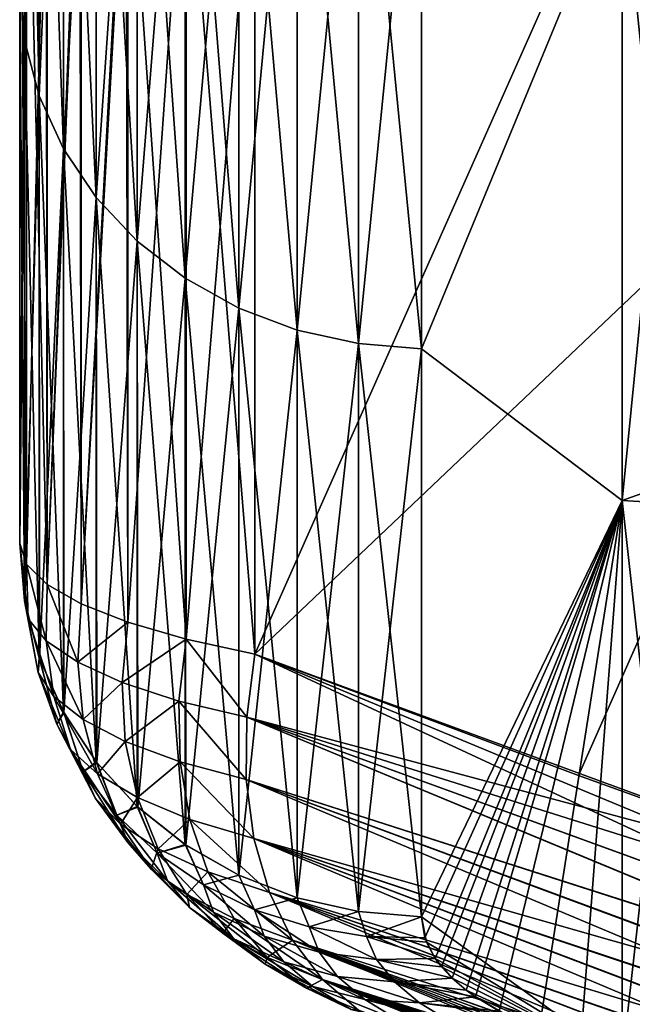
# Model space of a CAD drawing. Header units: metres. Extents: x -2 to 78, y -85 to 85.
# Tile 120 of 256: x 12.5 to 12.805, y -49.988 to -49.497. Entities that reach past the tile are written whole.
import ezdxf

# ---------------------------------------------------------------- set-up
doc = ezdxf.new("R2010")
doc.units = ezdxf.units.M
doc.layers.add('solid_20004802', color=7, linetype='CONTINUOUS')

msp = doc.modelspace()

# ---------------------------------------------------------------- linework, layer by layer
at = {"layer": 'solid_20004802'}
for points in [[(12.5, -49.16684, 5.942869), (12.502443, -49.507622, 5.326969), (12.502443, -49.192696, 5.96033)], [(12.5, -49.16684, 5.942869), (12.5, -49.480663, 5.311804), (12.502443, -49.507622, 5.326969)], [(12.5, -49.166866, -5.942864), (12.502442, -49.192692, -5.960327), (12.502442, -49.507618, -5.326967)], [(12.5, -49.48069, -5.311811), (12.5, -49.166866, -5.942864), (12.502442, -49.507618, -5.326967)], [(12.502442, -49.192692, -5.960327), (12.509754, -49.219646, -5.974681), (12.509754, -49.535328, -5.339796)], [(12.502442, -49.507618, -5.326967), (12.502442, -49.192692, -5.960327), (12.509754, -49.535328, -5.339796)], [(12.502443, -49.192696, 5.96033), (12.502443, -49.507622, 5.326969), (12.509755, -49.21965, 5.974683)], [(12.502443, -49.507622, 5.326969), (12.509755, -49.535332, 5.339797), (12.509755, -49.21965, 5.974683)], [(12.509754, -49.219646, -5.974681), (12.521756, -49.245258, -5.98832), (12.521756, -49.561661, -5.351985)], [(12.509754, -49.535328, -5.339796), (12.509754, -49.219646, -5.974681), (12.521756, -49.561661, -5.351985)], [(12.509755, -49.21965, 5.974683), (12.509755, -49.535332, 5.339797), (12.521757, -49.245258, 5.988321)], [(12.509755, -49.535332, 5.339797), (12.521757, -49.561665, 5.351986), (12.521757, -49.245258, 5.988321)], [(12.521756, -49.245258, -5.98832), (12.538152, -49.268894, -6.000907), (12.538152, -49.585964, -5.363235)], [(12.521756, -49.561661, -5.351985), (12.521756, -49.245258, -5.98832), (12.538152, -49.585964, -5.363235)], [(12.521757, -49.245258, 5.988321), (12.521757, -49.561665, 5.351986), (12.538154, -49.268898, 6.000908)], [(12.521757, -49.561665, 5.351986), (12.538154, -49.585968, 5.363236), (12.538154, -49.268898, 6.000908)], [(12.538152, -49.268894, -6.000907), (12.558537, -49.289978, -6.012134), (12.558537, -49.607639, -5.373269)], [(12.538152, -49.585964, -5.363235), (12.538152, -49.268894, -6.000907), (12.558537, -49.607639, -5.373269)], [(12.538154, -49.268898, 6.000908), (12.538154, -49.585968, 5.363236), (12.558538, -49.289978, 6.012135)], [(12.538154, -49.585968, 5.363236), (12.558538, -49.607643, 5.37327), (12.558538, -49.289978, 6.012135)], [(12.558537, -49.289978, -6.012134), (12.582411, -49.307983, -6.021722), (12.582411, -49.626152, -5.381838)], [(12.558537, -49.607639, -5.373269), (12.558537, -49.289978, -6.012134), (12.582411, -49.626152, -5.381838)], [(12.558538, -49.289978, 6.012135), (12.558538, -49.607643, 5.37327), (12.582411, -49.307983, 6.021722)], [(12.558538, -49.607643, 5.37327), (12.582411, -49.626152, 5.381838), (12.582411, -49.307983, 6.021722)], [(12.582411, -49.307983, -6.021722), (12.609182, -49.322468, -6.029436), (12.609182, -49.641045, -5.388732)], [(12.582411, -49.626152, -5.381838), (12.582411, -49.307983, -6.021722), (12.609182, -49.641045, -5.388732)], [(12.582411, -49.307983, 6.021722), (12.582411, -49.626152, 5.381838), (12.609182, -49.322468, 6.029436)], [(12.582411, -49.626152, 5.381838), (12.609182, -49.641045, 5.388732), (12.609182, -49.322468, 6.029436)], [(12.609182, -49.322468, -6.029436), (12.638193, -49.333076, -6.035085), (12.638193, -49.651951, -5.393781)], [(12.609182, -49.641045, -5.388732), (12.609182, -49.322468, -6.029436), (12.638193, -49.651951, -5.393781)], [(12.609182, -49.322468, 6.029436), (12.609182, -49.641045, 5.388732), (12.638191, -49.333076, 6.035085)], [(12.5, -49.335369, -4.665686), (12.5, -49.48069, -5.311811), (12.5, -49.758141, -4.665686)], [(12.5, -49.335369, -4.665686), (12.5, -49.758141, -4.665686), (12.503437, -49.76852, -4.613359)], [(12.50329, -49.345856, -4.614485), (12.5, -49.335369, -4.665686), (12.503437, -49.76852, -4.613359)], [(12.5, -49.335369, 4.665686), (12.5, -49.758141, 4.665686), (12.5, -49.480663, 5.311804)], [(12.5, -49.335369, 4.665686), (12.503444, -49.346092, 4.613314), (12.5, -49.758141, 4.665686)], [(12.609182, -49.641045, 5.388732), (12.638191, -49.651951, 5.393781), (12.638191, -49.333076, 6.035085)], [(12.638191, -49.333076, 6.035085), (12.638191, -49.651951, 5.393781), (12.668724, -49.339546, 6.038529)], [(12.638193, -49.333076, -6.035085), (12.668727, -49.339546, -6.03853), (12.668727, -49.658604, -5.39686)], [(12.638193, -49.651951, -5.393781), (12.638193, -49.333076, -6.035085), (12.668727, -49.658604, -5.39686)], [(12.638191, -49.651951, 5.393781), (12.668724, -49.658604, 5.39686), (12.668724, -49.339546, 6.038529)], [(12.668724, -49.339546, 6.038529), (12.668724, -49.658604, 5.39686), (12.699997, -49.342064, 6.039873)], [(12.7, -49.661194, -5.39806), (12.668727, -49.658604, -5.39686), (12.668727, -49.339546, -6.03853)], [(12.7, -49.342064, -6.039873), (12.7, -49.661194, -5.39806), (12.668727, -49.339546, -6.03853)], [(12.503444, -49.346092, 4.613314), (12.503437, -49.76852, 4.613359), (12.5, -49.758141, 4.665686)], [(12.50329, -49.345856, -4.614485), (12.503437, -49.76852, -4.613359), (12.513721, -49.77861, -4.561818)], [(12.513257, -49.356056, -4.563558), (12.50329, -49.345856, -4.614485), (12.513721, -49.77861, -4.561818)], [(12.503444, -49.346092, 4.613314), (12.513712, -49.356396, 4.561852), (12.503437, -49.76852, 4.613359)], [(12.668724, -49.658604, 5.39686), (12.699998, -49.661194, 5.398059), (12.699997, -49.342064, 6.039873)], [(12.800003, -49.419147, 5.892839), (12.699997, -49.342064, 6.039873), (12.699998, -49.661194, 5.398059)], [(12.8, -49.419147, -5.892839), (12.7, -49.661194, -5.39806), (12.7, -49.342064, -6.039873)], [(12.513712, -49.356396, 4.561852), (12.513721, -49.77861, 4.561818), (12.503437, -49.76852, 4.613359)], [(12.529861, -49.36586, -4.514036), (12.513257, -49.356056, -4.563558), (12.513721, -49.77861, -4.561818)], [(12.513712, -49.356396, 4.561852), (12.530619, -49.366219, 4.512201), (12.513721, -49.77861, 4.561818)], [(12.529861, -49.36586, -4.514036), (12.513721, -49.77861, -4.561818), (12.530622, -49.7883, -4.512195)], [(12.530619, -49.366219, 4.512201), (12.530622, -49.7883, 4.512195), (12.513721, -49.77861, 4.561818)], [(12.552942, -49.375046, -4.466811), (12.529861, -49.36586, -4.514036), (12.530622, -49.7883, -4.512195)], [(12.530619, -49.366219, 4.512201), (12.553832, -49.375343, 4.465267), (12.530622, -49.7883, 4.512195)], [(12.552942, -49.375046, -4.466811), (12.530622, -49.7883, -4.512195), (12.553815, -49.797413, -4.465296)], [(12.553832, -49.375343, 4.465267), (12.553815, -49.797413, 4.465296), (12.530622, -49.7883, 4.512195)], [(12.552942, -49.375046, -4.466811), (12.553815, -49.797413, -4.465296), (12.582852, -49.805759, -4.421928)], [(12.582194, -49.383427, -4.422787), (12.552942, -49.375046, -4.466811), (12.582852, -49.805759, -4.421928)], [(12.553832, -49.375343, 4.465267), (12.582868, -49.383591, 4.421908), (12.553815, -49.797413, 4.465296)], [(12.582868, -49.383591, 4.421908), (12.582852, -49.805759, 4.421928), (12.553815, -49.797413, 4.465296)], [(12.582194, -49.383427, -4.422787), (12.582852, -49.805759, -4.421928), (12.617157, -49.813278, -4.382843)], [(12.582194, -49.383427, -4.422787), (12.617157, -49.813278, -4.382843), (12.617157, -49.390903, -4.382843)], [(12.582868, -49.383591, 4.421908), (12.617157, -49.390903, 4.382843), (12.582852, -49.805759, 4.421928)], [(12.617157, -49.390903, 4.382843), (12.617157, -49.813278, 4.382843), (12.582852, -49.805759, 4.421928)], [(12.778793, -49.449261, -4.221206), (12.617157, -49.390903, -4.382843), (12.617157, -49.813278, -4.382843)], [(12.617157, -49.390903, 4.382843), (12.778793, -49.449261, 4.221206), (12.617157, -49.813278, 4.382843)], [(12.831218, -49.391655, -5.950435), (12.831212, -49.725658, -5.261786), (12.8, -49.419147, -5.892839)], [(12.800002, -49.736729, 5.231799), (12.800003, -49.419147, 5.892839), (12.699998, -49.661194, 5.398059)], [(12.8, -49.419147, -5.892839), (12.8, -49.736729, -5.231799), (12.7, -49.661194, -5.39806)], [(12.831212, -49.725658, -5.261786), (12.8, -49.736729, -5.231799), (12.8, -49.419147, -5.892839)], [(12.831197, -49.421047, 5.893819), (12.800003, -49.419147, 5.892839), (12.800002, -49.736729, 5.231799)], [(12.83119, -49.738678, 5.232668), (12.831197, -49.421047, 5.893819), (12.800002, -49.736729, 5.231799)], [(12.778793, -49.449261, -4.221206), (12.617157, -49.813278, -4.382843), (12.941422, -49.505371, -4.058578)], [(12.778793, -49.449261, 4.221206), (12.941422, -49.505371, 4.058578), (12.617157, -49.813278, 4.382843)], [(12.947721, -49.477013, -4.055317), (12.778793, -49.449261, -4.221206), (12.941422, -49.505371, -4.058578)], [(12.946487, -49.481632, 4.055641), (12.941422, -49.505371, 4.058578), (12.778793, -49.449261, 4.221206)], [(12.5, -49.480663, 5.311804), (12.5, -49.758141, 4.665686), (12.502443, -49.507622, 5.326969)], [(12.5, -49.48069, -5.311811), (12.502442, -49.507618, -5.326967), (12.502441, -49.786736, -4.677032)], [(12.5, -49.758141, -4.665686), (12.5, -49.48069, -5.311811), (12.502441, -49.786736, -4.677032)], [(12.5, -49.758141, 4.665686), (12.502503, -49.787094, 4.677175), (12.502443, -49.507622, 5.326969)], [(12.502441, -49.786736, -4.677032), (12.502442, -49.507618, -5.326967), (12.509754, -49.815121, -4.688296)], [(12.502442, -49.507618, -5.326967), (12.509754, -49.535328, -5.339796), (12.509754, -49.815121, -4.688296)], [(12.502443, -49.507622, 5.326969), (12.502503, -49.787094, 4.677175), (12.509755, -49.535332, 5.339797)], [(12.941422, -49.505371, -4.058578), (12.617157, -49.813278, -4.382843), (12.778207, -49.873714, -4.221794)], [(12.941422, -49.505371, 4.058578), (12.941422, -49.932415, 4.058578), (12.617157, -49.813278, 4.382843)], [(12.941422, -49.505371, -4.058578), (12.778207, -49.873714, -4.221794), (12.941422, -49.932415, -4.058578)], [(12.502503, -49.787094, 4.677175), (12.509856, -49.815414, 4.688412), (12.509755, -49.535332, 5.339797)], [(12.509754, -49.535328, -5.339796), (12.521756, -49.561661, -5.351985), (12.521756, -49.842094, -4.698998)], [(12.509754, -49.815121, -4.688296), (12.509754, -49.535328, -5.339796), (12.521756, -49.842094, -4.698998)], [(12.509755, -49.535332, 5.339797), (12.509856, -49.815414, 4.688412), (12.521757, -49.561665, 5.351986)], [(12.509856, -49.815414, 4.688412), (12.521909, -49.842373, 4.699109), (12.521757, -49.561665, 5.351986)], [(12.521756, -49.561661, -5.351985), (12.538152, -49.585964, -5.363235), (12.538152, -49.866985, -4.708876)], [(12.521756, -49.842094, -4.698998), (12.521756, -49.561661, -5.351985), (12.538152, -49.866985, -4.708876)], [(12.521757, -49.561665, 5.351986), (12.521909, -49.842373, 4.699109), (12.538154, -49.585968, 5.363236)], [(12.521909, -49.842373, 4.699109), (12.538351, -49.867241, 4.708977), (12.538154, -49.585968, 5.363236)], [(12.538152, -49.585964, -5.363235), (12.558537, -49.607639, -5.373269), (12.558537, -49.889187, -4.717685)], [(12.538152, -49.866985, -4.708876), (12.538152, -49.585964, -5.363235), (12.558537, -49.889187, -4.717685)], [(12.538154, -49.585968, 5.363236), (12.538351, -49.867241, 4.708977), (12.558538, -49.607643, 5.37327)], [(12.538351, -49.867241, 4.708977), (12.558776, -49.889408, 4.717773), (12.558538, -49.607643, 5.37327)], [(12.558537, -49.607639, -5.373269), (12.582411, -49.626152, -5.381838), (12.582411, -49.90815, -4.725209)], [(12.558537, -49.889187, -4.717685), (12.558537, -49.607639, -5.373269), (12.582411, -49.90815, -4.725209)], [(12.558538, -49.607643, 5.37327), (12.558776, -49.889408, 4.717773), (12.582411, -49.626152, 5.381838)], [(12.558776, -49.889408, 4.717773), (12.582677, -49.908329, 4.725281), (12.582411, -49.626152, 5.381838)], [(12.582411, -49.626152, -5.381838), (12.609182, -49.641045, -5.388732), (12.609182, -49.923405, -4.731262)], [(12.582411, -49.90815, -4.725209), (12.582411, -49.626152, -5.381838), (12.609182, -49.923405, -4.731262)], [(12.582411, -49.626152, 5.381838), (12.582677, -49.908329, 4.725281), (12.609182, -49.641045, 5.388732)], [(12.582677, -49.908329, 4.725281), (12.609182, -49.923401, 4.731262), (12.609182, -49.641045, 5.388732)], [(12.609182, -49.641045, -5.388732), (12.638193, -49.651951, -5.393781), (12.638193, -49.934574, -4.735695)], [(12.609182, -49.923405, -4.731262), (12.609182, -49.641045, -5.388732), (12.638193, -49.934574, -4.735695)], [(12.609182, -49.641045, 5.388732), (12.609182, -49.923401, 4.731262), (12.638191, -49.651951, 5.393781)], [(12.609182, -49.923401, 4.731262), (12.638191, -49.934574, 4.735695), (12.638191, -49.651951, 5.393781)], [(12.638191, -49.651951, 5.393781), (12.638191, -49.934574, 4.735695), (12.668724, -49.658604, 5.39686)], [(12.638193, -49.651951, -5.393781), (12.668727, -49.658604, -5.39686), (12.668727, -49.941387, -4.738398)], [(12.638193, -49.934574, -4.735695), (12.638193, -49.651951, -5.393781), (12.668727, -49.941387, -4.738398)], [(12.638191, -49.934574, 4.735695), (12.668725, -49.941387, 4.738398), (12.668724, -49.658604, 5.39686)], [(12.668724, -49.658604, 5.39686), (12.668725, -49.941387, 4.738398), (12.699998, -49.661194, 5.398059)], [(12.7, -49.944042, -4.739451), (12.668727, -49.941387, -4.738398), (12.668727, -49.658604, -5.39686)], [(12.7, -49.661194, -5.39806), (12.7, -49.944042, -4.739451), (12.668727, -49.658604, -5.39686)], [(12.668725, -49.941387, 4.738398), (12.7, -49.944042, 4.739451), (12.699998, -49.661194, 5.398059)], [(12.800002, -49.736729, 5.231799), (12.699998, -49.661194, 5.398059), (12.7, -49.944042, 4.739451)], [(12.8, -49.736729, -5.231799), (12.7, -49.944042, -4.739451), (12.7, -49.661194, -5.39806)], [(12.831212, -49.725658, -5.261786), (12.831205, -50.018078, -4.554475), (12.8, -49.736729, -5.231799)], [(12.8, -49.736729, -5.231799), (12.8, -50.016079, -4.553718), (12.7, -49.944042, -4.739451)], [(12.800002, -49.736729, 5.231799), (12.7, -49.944042, 4.739451), (12.701749, -49.954575, 4.712814)], [(12.800002, -49.736729, 5.231799), (12.701749, -49.954575, 4.712814), (12.706884, -49.964813, 4.686758)], [(12.800002, -49.736729, 5.231799), (12.706884, -49.964813, 4.686758), (12.710077, -49.969067, 4.675892)], [(12.800002, -49.736729, 5.231799), (12.710077, -49.969067, 4.675892), (12.715333, -49.974693, 4.661463)], [(12.800002, -49.736729, 5.231799), (12.715333, -49.974693, 4.661463), (12.722335, -49.980621, 4.646202)], [(12.800002, -49.736729, 5.231799), (12.722335, -49.980621, 4.646202), (12.726979, -49.983952, 4.637607)], [(12.800002, -49.736729, 5.231799), (12.726979, -49.983952, 4.637607), (12.738741, -49.991039, 4.61925)], [(12.800002, -49.736729, 5.231799), (12.738741, -49.991039, 4.61925), (12.758578, -50.00005, 4.595794)], [(12.800002, -49.736729, 5.231799), (12.758578, -50.00005, 4.595794), (12.779288, -50.008083, 4.574762)], [(12.800002, -49.736729, 5.231799), (12.779288, -50.008083, 4.574762), (12.8, -50.016079, 4.553718)], [(12.831205, -50.018078, -4.554475), (12.8, -50.016079, -4.553718), (12.8, -49.736729, -5.231799)], [(12.83119, -49.738678, 5.232668), (12.800002, -49.736729, 5.231799), (12.8, -50.016079, 4.553718)], [(12.831182, -50.018074, 4.554474), (12.83119, -49.738678, 5.232668), (12.8, -50.016079, 4.553718)], [(12.503437, -49.76852, -4.613359), (12.5, -49.758141, -4.665686), (12.502441, -49.786736, -4.677032)], [(12.504226, -49.795719, 4.624197), (12.502503, -49.787094, 4.677175), (12.5, -49.758141, 4.665686)], [(12.504226, -49.795719, 4.624197), (12.5, -49.758141, 4.665686), (12.503437, -49.76852, 4.613359)], [(12.504226, -49.795719, -4.624197), (12.503437, -49.76852, -4.613359), (12.502441, -49.786736, -4.677032)], [(12.513207, -49.806744, -4.572673), (12.503437, -49.76852, -4.613359), (12.504226, -49.795719, -4.624197)], [(12.513207, -49.806744, -4.572673), (12.513721, -49.77861, -4.561818), (12.503437, -49.76852, -4.613359)], [(12.503437, -49.76852, 4.613359), (12.513721, -49.77861, 4.561818), (12.513207, -49.806744, 4.572673)], [(12.504226, -49.795719, 4.624197), (12.503437, -49.76852, 4.613359), (12.513207, -49.806744, 4.572673)], [(12.528866, -49.817348, -4.522765), (12.513721, -49.77861, -4.561818), (12.513207, -49.806744, -4.572673)], [(12.513207, -49.806744, 4.572673), (12.513721, -49.77861, 4.561818), (12.528866, -49.817348, 4.522765)], [(12.528866, -49.817348, -4.522765), (12.530622, -49.7883, -4.512195), (12.513721, -49.77861, -4.561818)], [(12.513721, -49.77861, 4.561818), (12.530622, -49.7883, 4.512195), (12.528866, -49.817348, 4.522765)], [(12.509238, -49.822491, -4.635384), (12.502441, -49.786736, -4.677032), (12.509754, -49.815121, -4.688296)], [(12.509238, -49.822491, -4.635384), (12.504226, -49.795719, -4.624197), (12.502441, -49.786736, -4.677032)], [(12.509238, -49.822491, 4.635384), (12.509856, -49.815414, 4.688412), (12.502503, -49.787094, 4.677175)], [(12.509238, -49.822491, 4.635384), (12.502503, -49.787094, 4.677175), (12.504226, -49.795719, 4.624197)], [(12.553815, -49.797413, -4.465296), (12.530622, -49.7883, -4.512195), (12.528866, -49.817348, -4.522765)], [(12.528866, -49.817348, 4.522765), (12.530622, -49.7883, 4.512195), (12.553815, -49.797413, 4.465296)], [(12.517075, -49.834362, -4.584523), (12.504226, -49.795719, -4.624197), (12.509238, -49.822491, -4.635384)], [(12.517075, -49.834362, -4.584523), (12.513207, -49.806744, -4.572673), (12.504226, -49.795719, -4.624197)], [(12.504226, -49.795719, 4.624197), (12.513207, -49.806744, 4.572673), (12.517075, -49.834362, 4.584523)], [(12.509238, -49.822491, 4.635384), (12.504226, -49.795719, 4.624197), (12.517075, -49.834362, 4.584523)], [(12.551, -49.827381, -4.475269), (12.553815, -49.797413, -4.465296), (12.528866, -49.817348, -4.522765)], [(12.528866, -49.817348, 4.522765), (12.553815, -49.797413, 4.465296), (12.551, -49.827381, 4.475269)], [(12.582852, -49.805759, -4.421928), (12.553815, -49.797413, -4.465296), (12.551, -49.827381, -4.475269)], [(12.551, -49.827381, 4.475269), (12.553815, -49.797413, 4.465296), (12.582852, -49.805759, 4.421928)], [(12.531565, -49.84584, -4.534973), (12.513207, -49.806744, -4.572673), (12.517075, -49.834362, -4.584523)], [(12.531565, -49.84584, -4.534973), (12.528866, -49.817348, -4.522765), (12.513207, -49.806744, -4.572673)], [(12.513207, -49.806744, 4.572673), (12.528866, -49.817348, 4.522765), (12.531565, -49.84584, 4.534973)], [(12.517075, -49.834362, 4.584523), (12.513207, -49.806744, 4.572673), (12.531565, -49.84584, 4.534973)], [(12.579213, -49.836666, -4.431046), (12.582852, -49.805759, -4.421928), (12.551, -49.827381, -4.475269)], [(12.551, -49.827381, 4.475269), (12.582852, -49.805759, 4.421928), (12.579213, -49.836666, 4.431046)], [(12.613055, -49.8447, -4.390774), (12.582852, -49.805759, -4.421928), (12.579213, -49.836666, -4.431046)], [(12.613055, -49.8447, 4.390774), (12.579213, -49.836666, 4.431046), (12.582852, -49.805759, 4.421928)], [(12.613055, -49.8447, -4.390774), (12.617157, -49.813278, -4.382843), (12.582852, -49.805759, -4.421928)], [(12.613055, -49.8447, 4.390774), (12.582852, -49.805759, 4.421928), (12.617157, -49.813278, 4.382843)], [(12.51841, -49.848106, -4.646671), (12.509238, -49.822491, -4.635384), (12.509754, -49.815121, -4.688296)], [(12.51841, -49.848106, 4.646671), (12.509856, -49.815414, 4.688412), (12.509238, -49.822491, 4.635384)], [(12.51841, -49.848106, -4.646671), (12.509754, -49.815121, -4.688296), (12.521756, -49.842094, -4.698998)], [(12.51841, -49.848106, 4.646671), (12.521909, -49.842373, 4.699109), (12.509856, -49.815414, 4.688412)], [(12.551, -49.827381, -4.475269), (12.528866, -49.817348, -4.522765), (12.531565, -49.84584, -4.534973)], [(12.531565, -49.84584, 4.534973), (12.528866, -49.817348, 4.522765), (12.551, -49.827381, 4.475269)], [(12.941422, -49.932415, -4.058578), (12.617157, -49.813278, -4.382843), (12.613055, -49.8447, -4.390774)], [(12.944997, -49.965714, 4.058792), (12.613055, -49.8447, 4.390774), (12.617157, -49.813278, 4.382843)], [(12.941422, -49.932415, -4.058578), (12.778207, -49.873714, -4.221794), (12.617157, -49.813278, -4.382843)], [(12.943669, -49.948883, 4.05724), (12.617157, -49.813278, 4.382843), (12.941422, -49.932415, 4.058578)], [(12.943669, -49.948883, 4.05724), (12.944997, -49.965714, 4.058792), (12.617157, -49.813278, 4.382843)], [(12.52528, -49.860722, -4.597047), (12.509238, -49.822491, -4.635384), (12.51841, -49.848106, -4.646671)], [(12.52528, -49.860722, -4.597047), (12.517075, -49.834362, -4.584523), (12.509238, -49.822491, -4.635384)], [(12.509238, -49.822491, 4.635384), (12.517075, -49.834362, 4.584523), (12.52528, -49.860722, 4.597047)], [(12.51841, -49.848106, 4.646671), (12.509238, -49.822491, 4.635384), (12.52528, -49.860722, 4.597047)], [(12.552587, -49.856758, -4.487559), (12.551, -49.827381, -4.475269), (12.531565, -49.84584, -4.534973)], [(12.531565, -49.84584, 4.534973), (12.551, -49.827381, 4.475269), (12.552587, -49.856758, 4.487559)], [(12.579213, -49.836666, -4.431046), (12.551, -49.827381, -4.475269), (12.552587, -49.856758, -4.487559)], [(12.552587, -49.856758, 4.487559), (12.551, -49.827381, 4.475269), (12.579213, -49.836666, 4.431046)], [(12.538692, -49.872967, -4.548488), (12.517075, -49.834362, -4.584523), (12.52528, -49.860722, -4.597047)], [(12.538692, -49.872967, -4.548488), (12.531565, -49.84584, -4.534973), (12.517075, -49.834362, -4.584523)], [(12.517075, -49.834362, 4.584523), (12.531565, -49.84584, 4.534973), (12.538692, -49.872967, 4.548488)], [(12.52528, -49.860722, 4.597047), (12.517075, -49.834362, 4.584523), (12.538692, -49.872967, 4.548488)], [(12.579817, -49.866917, -4.443167), (12.579213, -49.836666, -4.431046), (12.552587, -49.856758, -4.487559)], [(12.552587, -49.856758, 4.487559), (12.579213, -49.836666, 4.431046), (12.579817, -49.866917, 4.443167)], [(12.612826, -49.87566, -4.402403), (12.579213, -49.836666, -4.431046), (12.579817, -49.866917, -4.443167)], [(12.612826, -49.87566, -4.402403), (12.613055, -49.8447, -4.390774), (12.579213, -49.836666, -4.431046)], [(12.612826, -49.87566, 4.402403), (12.579817, -49.866917, 4.443167), (12.579213, -49.836666, 4.431046)], [(12.613055, -49.8447, 4.390774), (12.612826, -49.87566, 4.402403), (12.579213, -49.836666, 4.431046)], [(12.531567, -49.871952, -4.657792), (12.51841, -49.848106, -4.646671), (12.521756, -49.842094, -4.698998)], [(12.531567, -49.871952, 4.657792), (12.521909, -49.842373, 4.699109), (12.51841, -49.848106, 4.646671)], [(12.531567, -49.871952, -4.657792), (12.521756, -49.842094, -4.698998), (12.538152, -49.866985, -4.708876)], [(12.531567, -49.871952, 4.657792), (12.538351, -49.867241, 4.708977), (12.521909, -49.842373, 4.699109)], [(12.552587, -49.856758, -4.487559), (12.531565, -49.84584, -4.534973), (12.538692, -49.872967, -4.548488)], [(12.538692, -49.872967, 4.548488), (12.531565, -49.84584, 4.534973), (12.552587, -49.856758, 4.487559)], [(12.945215, -49.982277, -4.063317), (12.613055, -49.8447, -4.390774), (12.612826, -49.87566, -4.402403)], [(12.945297, -49.982563, 4.063545), (12.612826, -49.87566, 4.402403), (12.613055, -49.8447, 4.390774)], [(12.94369, -49.948856, -4.057164), (12.941422, -49.932415, -4.058578), (12.613055, -49.8447, -4.390774)], [(12.944914, -49.965549, -4.058691), (12.94369, -49.948856, -4.057164), (12.613055, -49.8447, -4.390774)], [(12.945215, -49.982277, -4.063317), (12.944914, -49.965549, -4.058691), (12.613055, -49.8447, -4.390774)], [(12.944997, -49.965714, 4.058792), (12.945297, -49.982563, 4.063545), (12.613055, -49.8447, 4.390774)], [(12.53767, -49.885147, -4.60994), (12.51841, -49.848106, -4.646671), (12.531567, -49.871952, -4.657792)], [(12.53767, -49.885147, -4.60994), (12.52528, -49.860722, -4.597047), (12.51841, -49.848106, -4.646671)], [(12.51841, -49.848106, 4.646671), (12.52528, -49.860722, 4.597047), (12.53767, -49.885147, 4.60994)], [(12.531567, -49.871952, 4.657792), (12.51841, -49.848106, 4.646671), (12.53767, -49.885147, 4.60994)], [(12.550114, -49.897984, -4.56297), (12.52528, -49.860722, -4.597047), (12.53767, -49.885147, -4.60994)], [(12.550114, -49.897984, -4.56297), (12.538692, -49.872967, -4.548488), (12.52528, -49.860722, -4.597047)], [(12.52528, -49.860722, 4.597047), (12.538692, -49.872967, 4.548488), (12.550114, -49.897984, 4.56297)], [(12.53767, -49.885147, 4.60994), (12.52528, -49.860722, 4.597047), (12.550114, -49.897984, 4.56297)], [(12.558584, -49.884651, -4.501826), (12.552587, -49.856758, -4.487559), (12.538692, -49.872967, -4.548488)], [(12.538692, -49.872967, 4.548488), (12.552587, -49.856758, 4.487559), (12.558584, -49.884651, 4.501826)], [(12.579817, -49.866917, -4.443167), (12.552587, -49.856758, -4.487559), (12.558584, -49.884651, -4.501826)], [(12.558584, -49.884651, 4.501826), (12.552587, -49.856758, 4.487559), (12.579817, -49.866917, 4.443167)], [(12.548381, -49.893543, -4.668517), (12.531567, -49.871952, -4.657792), (12.538152, -49.866985, -4.708876)], [(12.548381, -49.893543, 4.668517), (12.538351, -49.867241, 4.708977), (12.531567, -49.871952, 4.657792)], [(12.548381, -49.893543, -4.668517), (12.538152, -49.866985, -4.708876), (12.558537, -49.889187, -4.717685)], [(12.548381, -49.893543, 4.668517), (12.558776, -49.889408, 4.717773), (12.538351, -49.867241, 4.708977)], [(12.584692, -49.895565, -4.457951), (12.579817, -49.866917, -4.443167), (12.558584, -49.884651, -4.501826)], [(12.558584, -49.884651, 4.501826), (12.579817, -49.866917, 4.443167), (12.584692, -49.895565, 4.457951)], [(12.616592, -49.905098, -4.417443), (12.579817, -49.866917, -4.443167), (12.584692, -49.895565, -4.457951)], [(12.616592, -49.905098, -4.417443), (12.612826, -49.87566, -4.402403), (12.579817, -49.866917, -4.443167)], [(12.616593, -49.905098, 4.417444), (12.584692, -49.895565, 4.457951), (12.579817, -49.866917, 4.443167)], [(12.612826, -49.87566, 4.402403), (12.616593, -49.905098, 4.417444), (12.579817, -49.866917, 4.443167)], [(12.553909, -49.907116, -4.622909), (12.531567, -49.871952, -4.657792), (12.548381, -49.893543, -4.668517)], [(12.553909, -49.907116, -4.622909), (12.53767, -49.885147, -4.60994), (12.531567, -49.871952, -4.657792)], [(12.531567, -49.871952, 4.657792), (12.53767, -49.885147, 4.60994), (12.553909, -49.907116, 4.622909)], [(12.548381, -49.893543, 4.668517), (12.531567, -49.871952, 4.657792), (12.553909, -49.907116, 4.622909)], [(12.558584, -49.884651, -4.501826), (12.538692, -49.872967, -4.548488), (12.550114, -49.897984, -4.56297)], [(12.550114, -49.897984, 4.56297), (12.538692, -49.872967, 4.548488), (12.558584, -49.884651, 4.501826)], [(12.944496, -49.998592, -4.071341), (12.612826, -49.87566, -4.402403), (12.616592, -49.905098, -4.417443)], [(12.944496, -49.998592, -4.071341), (12.945215, -49.982277, -4.063317), (12.612826, -49.87566, -4.402403)], [(12.942736, -50.014263, 4.08323), (12.616593, -49.905098, 4.417444), (12.612826, -49.87566, 4.402403)], [(12.944598, -49.998966, 4.071668), (12.942736, -50.014263, 4.08323), (12.612826, -49.87566, 4.402403)], [(12.945297, -49.982563, 4.063545), (12.944598, -49.998966, 4.071668), (12.612826, -49.87566, 4.402403)], [(12.565498, -49.920341, -4.578064), (12.53767, -49.885147, -4.60994), (12.553909, -49.907116, -4.622909)], [(12.565498, -49.920341, -4.578064), (12.550114, -49.897984, -4.56297), (12.53767, -49.885147, -4.60994)], [(12.53767, -49.885147, 4.60994), (12.550114, -49.897984, 4.56297), (12.565498, -49.920341, 4.578064)], [(12.553909, -49.907116, 4.622909), (12.53767, -49.885147, 4.60994), (12.565498, -49.920341, 4.578064)], [(12.568881, -49.910267, -4.517701), (12.558584, -49.884651, -4.501826), (12.550114, -49.897984, -4.56297)], [(12.550114, -49.897984, 4.56297), (12.558584, -49.884651, 4.501826), (12.568881, -49.910267, 4.517701)], [(12.584692, -49.895565, -4.457951), (12.558584, -49.884651, -4.501826), (12.568881, -49.910267, -4.517701)], [(12.568881, -49.910267, 4.517701), (12.558584, -49.884651, 4.501826), (12.584692, -49.895565, 4.457951)], [(12.568502, -49.912426, -4.678616), (12.548381, -49.893543, -4.668517), (12.558537, -49.889187, -4.717685)], [(12.568502, -49.912426, 4.678616), (12.558776, -49.889408, 4.717773), (12.548381, -49.893543, 4.668517)], [(12.568502, -49.912426, -4.678616), (12.558537, -49.889187, -4.717685), (12.582411, -49.90815, -4.725209)], [(12.568502, -49.912426, 4.678616), (12.582677, -49.908329, 4.725281), (12.558776, -49.889408, 4.717773)], [(12.573639, -49.92614, -4.635665), (12.548381, -49.893543, -4.668517), (12.568502, -49.912426, -4.678616)], [(12.573639, -49.92614, -4.635665), (12.553909, -49.907116, -4.622909), (12.548381, -49.893543, -4.668517)], [(12.548381, -49.893543, 4.668517), (12.553909, -49.907116, 4.622909), (12.573639, -49.92614, 4.635665)], [(12.568502, -49.912426, 4.678616), (12.548381, -49.893543, 4.668517), (12.573639, -49.92614, 4.635665)], [(12.593755, -49.921768, -4.475008), (12.584692, -49.895565, -4.457951), (12.568881, -49.910267, -4.517701)], [(12.568881, -49.910267, 4.517701), (12.584692, -49.895565, 4.457951), (12.593755, -49.921768, 4.475008)], [(12.624348, -49.932026, -4.435512), (12.584692, -49.895565, -4.457951), (12.593755, -49.921768, -4.475008)], [(12.624348, -49.932026, -4.435512), (12.616592, -49.905098, -4.417443), (12.584692, -49.895565, -4.457951)], [(12.624348, -49.932026, 4.435512), (12.593755, -49.921768, 4.475008), (12.584692, -49.895565, 4.457951)], [(12.616593, -49.905098, 4.417444), (12.624348, -49.932026, 4.435512), (12.584692, -49.895565, 4.457951)], [(12.568881, -49.910267, -4.517701), (12.550114, -49.897984, -4.56297), (12.565498, -49.920341, -4.578064)], [(12.565498, -49.920341, 4.578064), (12.550114, -49.897984, 4.56297), (12.568881, -49.910267, 4.517701)], [(12.939818, -50.027607, -4.09752), (12.616592, -49.905098, -4.417443), (12.624348, -49.932026, -4.435512)], [(12.942719, -50.013851, -4.082763), (12.944496, -49.998592, -4.071341), (12.616592, -49.905098, -4.417443)], [(12.939818, -50.027607, -4.09752), (12.942719, -50.013851, -4.082763), (12.616592, -49.905098, -4.417443)], [(12.935501, -50.039719, 4.115698), (12.624348, -49.932026, 4.435512), (12.616593, -49.905098, 4.417444)], [(12.939713, -50.027969, 4.097971), (12.935501, -50.039719, 4.115698), (12.616593, -49.905098, 4.417444)], [(12.942736, -50.014263, 4.08323), (12.939713, -50.027969, 4.097971), (12.616593, -49.905098, 4.417444)], [(12.58449, -49.939507, -4.593416), (12.553909, -49.907116, -4.622909), (12.573639, -49.92614, -4.635665)], [(12.58449, -49.939507, -4.593416), (12.565498, -49.920341, -4.578064), (12.553909, -49.907116, -4.622909)], [(12.553909, -49.907116, 4.622909), (12.565498, -49.920341, 4.578064), (12.58449, -49.939507, 4.593416)], [(12.573639, -49.92614, 4.635665), (12.553909, -49.907116, 4.622909), (12.58449, -49.939507, 4.593416)], [(12.583158, -49.933006, -4.534768), (12.568881, -49.910267, -4.517701), (12.565498, -49.920341, -4.578064)], [(12.565498, -49.920341, 4.578064), (12.568881, -49.910267, 4.517701), (12.583158, -49.933006, 4.534768)], [(12.59151, -49.9282, -4.68788), (12.568502, -49.912426, -4.678616), (12.582411, -49.90815, -4.725209)], [(12.59151, -49.9282, 4.68788), (12.582677, -49.908329, 4.725281), (12.568502, -49.912426, 4.678616)], [(12.593755, -49.921768, -4.475008), (12.568881, -49.910267, -4.517701), (12.583158, -49.933006, -4.534768)], [(12.583158, -49.933006, 4.534768), (12.568881, -49.910267, 4.517701), (12.593755, -49.921768, 4.475008)], [(12.59151, -49.9282, -4.68788), (12.582411, -49.90815, -4.725209), (12.609182, -49.923405, -4.731262)], [(12.59151, -49.9282, 4.68788), (12.609182, -49.923401, 4.731262), (12.582677, -49.908329, 4.725281)], [(12.596424, -49.941795, -4.647927), (12.568502, -49.912426, -4.678616), (12.59151, -49.9282, -4.68788)], [(12.596424, -49.941795, -4.647927), (12.573639, -49.92614, -4.635665), (12.568502, -49.912426, -4.678616)], [(12.568502, -49.912426, 4.678616), (12.573639, -49.92614, 4.635665), (12.596424, -49.941795, 4.647927)], [(12.59151, -49.9282, 4.68788), (12.568502, -49.912426, 4.678616), (12.596424, -49.941795, 4.647927)], [(12.583158, -49.933006, -4.534768), (12.565498, -49.920341, -4.578064), (12.58449, -49.939507, -4.593416)], [(12.58449, -49.939507, 4.593416), (12.565498, -49.920341, 4.578064), (12.583158, -49.933006, 4.534768)], [(12.606704, -49.944885, -4.493861), (12.593755, -49.921768, -4.475008), (12.583158, -49.933006, -4.534768)], [(12.583158, -49.933006, 4.534768), (12.593755, -49.921768, 4.475008), (12.606704, -49.944885, 4.493861)], [(12.616915, -49.940544, 4.696112), (12.609182, -49.923401, 4.731262), (12.59151, -49.9282, 4.68788)], [(12.616915, -49.940544, -4.696112), (12.59151, -49.9282, -4.68788), (12.609182, -49.923405, -4.731262)], [(12.635837, -49.955688, -4.456062), (12.593755, -49.921768, -4.475008), (12.606704, -49.944885, -4.493861)], [(12.635837, -49.955688, -4.456062), (12.624348, -49.932026, -4.435512), (12.593755, -49.921768, -4.475008)], [(12.635837, -49.955688, 4.456062), (12.606704, -49.944885, 4.493861), (12.593755, -49.921768, 4.475008)], [(12.624348, -49.932026, 4.435512), (12.635837, -49.955688, 4.456062), (12.593755, -49.921768, 4.475008)], [(12.616915, -49.940544, 4.696112), (12.638191, -49.934574, 4.735695), (12.609182, -49.923401, 4.731262)], [(12.616915, -49.940544, -4.696112), (12.609182, -49.923405, -4.731262), (12.638193, -49.934574, -4.735695)], [(12.606644, -49.955029, -4.608667), (12.573639, -49.92614, -4.635665), (12.596424, -49.941795, -4.647927)], [(12.606644, -49.955029, -4.608667), (12.58449, -49.939507, -4.593416), (12.573639, -49.92614, -4.635665)], [(12.573639, -49.92614, 4.635665), (12.58449, -49.939507, 4.593416), (12.606644, -49.955029, 4.608667)], [(12.596424, -49.941795, 4.647927), (12.573639, -49.92614, 4.635665), (12.606644, -49.955029, 4.608667)], [(12.621751, -49.953735, -4.65942), (12.59151, -49.9282, -4.68788), (12.616915, -49.940544, -4.696112)], [(12.621751, -49.953735, -4.65942), (12.596424, -49.941795, -4.647927), (12.59151, -49.9282, -4.68788)], [(12.59151, -49.9282, 4.68788), (12.596424, -49.941795, 4.647927), (12.621751, -49.953735, 4.65942)], [(12.616915, -49.940544, 4.696112), (12.59151, -49.9282, 4.68788), (12.621751, -49.953735, 4.65942)], [(12.601069, -49.952309, -4.552605), (12.583158, -49.933006, -4.534768), (12.58449, -49.939507, -4.593416)], [(12.606704, -49.944885, -4.493861), (12.583158, -49.933006, -4.534768), (12.601069, -49.952309, -4.552605)], [(12.583158, -49.933006, 4.534768), (12.606704, -49.944885, 4.493861), (12.623212, -49.964314, 4.514026)], [(12.601069, -49.952309, 4.552605), (12.583158, -49.933006, 4.534768), (12.623212, -49.964314, 4.514026)], [(12.58449, -49.939507, 4.593416), (12.583158, -49.933006, 4.534768), (12.601069, -49.952309, 4.552605)], [(12.644206, -49.949142, -4.703124), (12.616915, -49.940544, -4.696112), (12.638193, -49.934574, -4.735695)], [(12.644206, -49.949142, 4.703124), (12.638191, -49.934574, 4.735695), (12.616915, -49.940544, 4.696112)], [(12.930465, -50.049332, -4.135726), (12.624348, -49.932026, -4.435512), (12.635837, -49.955688, -4.456062)], [(12.935676, -50.039375, -4.115265), (12.939818, -50.027607, -4.09752), (12.624348, -49.932026, -4.435512)], [(12.930465, -50.049332, -4.135726), (12.935676, -50.039375, -4.115265), (12.624348, -49.932026, -4.435512)], [(12.924172, -50.057686, 4.159099), (12.635837, -49.955688, 4.456062), (12.624348, -49.932026, 4.435512)], [(12.930261, -50.049568, 4.136165), (12.924172, -50.057686, 4.159099), (12.624348, -49.932026, 4.435512)], [(12.935501, -50.039719, 4.115698), (12.930261, -50.049568, 4.136165), (12.624348, -49.932026, 4.435512)], [(12.644206, -49.949142, 4.703124), (12.668725, -49.941387, 4.738398), (12.638191, -49.934574, 4.735695)], [(12.644206, -49.949142, -4.703124), (12.638193, -49.934574, -4.735695), (12.668727, -49.941387, -4.738398)], [(12.601069, -49.952309, -4.552605), (12.58449, -49.939507, -4.593416), (12.606644, -49.955029, -4.608667)], [(12.58449, -49.939507, 4.593416), (12.601069, -49.952309, 4.552605), (12.622174, -49.967693, 4.570776)], [(12.606644, -49.955029, 4.608667), (12.58449, -49.939507, 4.593416), (12.622174, -49.967693, 4.570776)], [(12.631433, -49.966553, -4.623457), (12.596424, -49.941795, -4.647927), (12.621751, -49.953735, -4.65942)], [(12.631433, -49.966553, -4.623457), (12.606644, -49.955029, -4.608667), (12.596424, -49.941795, -4.647927)], [(12.596424, -49.941795, 4.647927), (12.606644, -49.955029, 4.608667), (12.631433, -49.966553, 4.623457)], [(12.621751, -49.953735, 4.65942), (12.596424, -49.941795, 4.647927), (12.631433, -49.966553, 4.623457)], [(12.623212, -49.964314, -4.514026), (12.606704, -49.944885, -4.493861), (12.601069, -49.952309, -4.552605)], [(12.635837, -49.955688, -4.456062), (12.606704, -49.944885, -4.493861), (12.623212, -49.964314, -4.514026)], [(12.650749, -49.975384, 4.478518), (12.623212, -49.964314, 4.514026), (12.606704, -49.944885, 4.493861)], [(12.635837, -49.955688, 4.456062), (12.650749, -49.975384, 4.478518), (12.606704, -49.944885, 4.493861)], [(12.649083, -49.961643, -4.669874), (12.616915, -49.940544, -4.696112), (12.644206, -49.949142, -4.703124)], [(12.649083, -49.961643, -4.669874), (12.621751, -49.953735, -4.65942), (12.616915, -49.940544, -4.696112)], [(12.616915, -49.940544, 4.696112), (12.621751, -49.953735, 4.65942), (12.649083, -49.961643, 4.669874)], [(12.644206, -49.949142, 4.703124), (12.616915, -49.940544, 4.696112), (12.649083, -49.961643, 4.669874)], [(12.672726, -49.953835, -4.708763), (12.644206, -49.949142, -4.703124), (12.668727, -49.941387, -4.738398)], [(12.672726, -49.953835, 4.708763), (12.668725, -49.941387, 4.738398), (12.644206, -49.949142, 4.703124)], [(12.672726, -49.953835, 4.708763), (12.7, -49.944042, 4.739451), (12.668725, -49.941387, 4.738398)], [(12.672726, -49.953835, -4.708763), (12.668727, -49.941387, -4.738398), (12.7, -49.944042, -4.739451)], [(12.702544, -49.956749, -4.707301), (12.672726, -49.953835, -4.708763), (12.7, -49.944042, -4.739451)], [(12.701749, -49.954575, 4.712814), (12.7, -49.944042, 4.739451), (12.672726, -49.953835, 4.708763)], [(12.8, -50.016079, -4.553718), (12.702544, -49.956749, -4.707301), (12.7, -49.944042, -4.739451)], [(12.677722, -49.965363, -4.679043), (12.644206, -49.949142, -4.703124), (12.672726, -49.953835, -4.708763)], [(12.677722, -49.965363, -4.679043), (12.649083, -49.961643, -4.669874), (12.644206, -49.949142, -4.703124)], [(12.644206, -49.949142, 4.703124), (12.649083, -49.961643, 4.669874), (12.677722, -49.965363, 4.679043)], [(12.672726, -49.953835, 4.708763), (12.644206, -49.949142, 4.703124), (12.677722, -49.965363, 4.679043)], [(12.622174, -49.967693, -4.570776), (12.601069, -49.952309, -4.552605), (12.606644, -49.955029, -4.608667)], [(12.623212, -49.964314, -4.514026), (12.601069, -49.952309, -4.552605), (12.622174, -49.967693, -4.570776)], [(12.601069, -49.952309, 4.552605), (12.623212, -49.964314, 4.514026), (12.642856, -49.979561, 4.534986)], [(12.622174, -49.967693, 4.570776), (12.601069, -49.952309, 4.552605), (12.642856, -49.979561, 4.534986)], [(12.658308, -49.973743, -4.637428), (12.621751, -49.953735, -4.65942), (12.649083, -49.961643, -4.669874)], [(12.658308, -49.973743, -4.637428), (12.631433, -49.966553, -4.623457), (12.621751, -49.953735, -4.65942)], [(12.621751, -49.953735, 4.65942), (12.631433, -49.966553, 4.623457), (12.658308, -49.973743, 4.637428)], [(12.649083, -49.961643, 4.669874), (12.621751, -49.953735, 4.65942), (12.658308, -49.973743, 4.637428)], [(12.706884, -49.964813, -4.686758), (12.672726, -49.953835, -4.708763), (12.702544, -49.956749, -4.707301)], [(12.706884, -49.964813, -4.686758), (12.677722, -49.965363, -4.679043), (12.672726, -49.953835, -4.708763)], [(12.672726, -49.953835, 4.708763), (12.677722, -49.965363, 4.679043), (12.706884, -49.964813, 4.686758)], [(12.701749, -49.954575, 4.712814), (12.672726, -49.953835, 4.708763), (12.706884, -49.964813, 4.686758)], [(12.645947, -49.97879, -4.58883), (12.606644, -49.955029, -4.608667), (12.631433, -49.966553, -4.623457)], [(12.645947, -49.97879, -4.58883), (12.622174, -49.967693, -4.570776), (12.606644, -49.955029, -4.608667)], [(12.606644, -49.955029, 4.608667), (12.622174, -49.967693, 4.570776), (12.645947, -49.97879, 4.58883)], [(12.631433, -49.966553, 4.623457), (12.606644, -49.955029, 4.608667), (12.645947, -49.97879, 4.58883)], [(12.650749, -49.975384, -4.478518), (12.635837, -49.955688, -4.456062), (12.623212, -49.964314, -4.514026)], [(12.92093, -50.060982, -4.171002), (12.635837, -49.955688, -4.456062), (12.650749, -49.975384, -4.478518)], [(12.924307, -50.057529, -4.158681), (12.930465, -50.049332, -4.135726), (12.635837, -49.955688, -4.456062)], [(12.92093, -50.060982, -4.171002), (12.924307, -50.057529, -4.158681), (12.635837, -49.955688, -4.456062)], [(12.909411, -50.06871, 4.211602), (12.650749, -49.975384, 4.478518), (12.635837, -49.955688, 4.456062)], [(12.913424, -50.066616, 4.197667), (12.909411, -50.06871, 4.211602), (12.635837, -49.955688, 4.456062)], [(12.917215, -50.064075, 4.184282), (12.913424, -50.066616, 4.197667), (12.635837, -49.955688, 4.456062)], [(12.924172, -50.057686, 4.159099), (12.917215, -50.064075, 4.184282), (12.635837, -49.955688, 4.456062)], [(12.8, -50.016079, -4.553718), (12.706884, -49.964813, -4.686758), (12.702544, -49.956749, -4.707301)], [(12.642856, -49.979561, -4.534986), (12.623212, -49.964314, -4.514026), (12.622174, -49.967693, -4.570776)], [(12.650749, -49.975384, -4.478518), (12.623212, -49.964314, -4.514026), (12.642856, -49.979561, -4.534986)], [(12.650749, -49.975384, 4.478518), (12.642856, -49.979561, 4.534986), (12.623212, -49.964314, 4.514026)], [(12.686542, -49.976463, -4.650225), (12.649083, -49.961643, -4.669874), (12.677722, -49.965363, -4.679043)], [(12.686542, -49.976463, -4.650225), (12.658308, -49.973743, -4.637428), (12.649083, -49.961643, -4.669874)], [(12.649083, -49.961643, 4.669874), (12.658308, -49.973743, 4.637428), (12.686542, -49.976463, 4.650225)], [(12.677722, -49.965363, 4.679043), (12.649083, -49.961643, 4.669874), (12.686542, -49.976463, 4.650225)], [(12.642856, -49.979561, -4.534986), (12.622174, -49.967693, -4.570776), (12.645947, -49.97879, -4.58883)], [(12.622174, -49.967693, 4.570776), (12.642856, -49.979561, 4.534986), (12.665121, -49.990231, 4.556198)], [(12.645947, -49.97879, 4.58883), (12.622174, -49.967693, 4.570776), (12.665121, -49.990231, 4.556198)], [(12.671831, -49.985252, -4.606314), (12.631433, -49.966553, -4.623457), (12.658308, -49.973743, -4.637428)], [(12.671831, -49.985252, -4.606314), (12.645947, -49.97879, -4.58883), (12.631433, -49.966553, -4.623457)], [(12.631433, -49.966553, 4.623457), (12.645947, -49.97879, 4.58883), (12.671831, -49.985252, 4.606314)], [(12.658308, -49.973743, 4.637428), (12.631433, -49.966553, 4.623457), (12.671831, -49.985252, 4.606314)], [(12.715333, -49.974693, -4.661463), (12.677722, -49.965363, -4.679043), (12.706884, -49.964813, -4.686758)], [(12.710077, -49.969067, 4.675892), (12.706884, -49.964813, 4.686758), (12.677722, -49.965363, 4.679043)], [(12.715333, -49.974693, -4.661463), (12.686542, -49.976463, -4.650225), (12.677722, -49.965363, -4.679043)], [(12.677722, -49.965363, 4.679043), (12.686542, -49.976463, 4.650225), (12.715333, -49.974693, 4.661463)], [(12.710077, -49.969067, 4.675892), (12.677722, -49.965363, 4.679043), (12.715333, -49.974693, 4.661463)], [(12.710077, -49.969067, -4.675892), (12.715333, -49.974693, -4.661463), (12.706884, -49.964813, -4.686758)], [(12.8, -50.016079, -4.553718), (12.710077, -49.969067, -4.675892), (12.706884, -49.964813, -4.686758)], [(12.8, -50.016079, -4.553718), (12.715333, -49.974693, -4.661463), (12.710077, -49.969067, -4.675892)], [(12.699096, -49.986965, -4.622756), (12.658308, -49.973743, -4.637428), (12.686542, -49.976463, -4.650225)], [(12.699096, -49.986965, -4.622756), (12.671831, -49.985252, -4.606314), (12.658308, -49.973743, -4.637428)], [(12.658308, -49.973743, 4.637428), (12.671831, -49.985252, 4.606314), (12.699096, -49.986965, 4.622756)], [(12.686542, -49.976463, 4.650225), (12.658308, -49.973743, 4.637428), (12.699096, -49.986965, 4.622756)], [(12.668666, -49.990555, -4.502244), (12.650749, -49.975384, -4.478518), (12.642856, -49.979561, -4.534986)], [(12.650749, -49.975384, 4.478518), (12.668666, -49.990555, 4.502244), (12.642856, -49.979561, 4.534986)], [(12.665121, -49.990231, -4.556198), (12.642856, -49.979561, -4.534986), (12.645947, -49.97879, -4.58883)], [(12.689468, -49.995979, -4.577111), (12.645947, -49.97879, -4.58883), (12.671831, -49.985252, -4.606314)], [(12.689468, -49.995979, -4.577111), (12.665121, -49.990231, -4.556198), (12.645947, -49.97879, -4.58883)], [(12.645947, -49.97879, 4.58883), (12.665121, -49.990231, 4.556198), (12.689468, -49.995979, 4.577111)], [(12.671831, -49.985252, 4.606314), (12.645947, -49.97879, 4.58883), (12.689468, -49.995979, 4.577111)], [(12.905312, -50.070282, -4.225704), (12.650749, -49.975384, -4.478518), (12.668666, -49.990555, -4.502244)], [(12.917339, -50.063984, -4.183868), (12.92093, -50.060982, -4.171002), (12.650749, -49.975384, -4.478518)], [(12.913539, -50.066536, -4.197281), (12.917339, -50.063984, -4.183868), (12.650749, -49.975384, -4.478518)], [(12.909536, -50.068642, -4.211233), (12.913539, -50.066536, -4.197281), (12.650749, -49.975384, -4.478518)], [(12.905312, -50.070282, -4.225704), (12.909536, -50.068642, -4.211233), (12.650749, -49.975384, -4.478518)], [(12.891253, -50.072529, 4.27252), (12.668666, -49.990555, 4.502244), (12.650749, -49.975384, 4.478518)], [(12.896101, -50.072269, 4.256517), (12.891253, -50.072529, 4.27252), (12.650749, -49.975384, 4.478518)], [(12.900746, -50.071537, 4.241015), (12.896101, -50.072269, 4.256517), (12.650749, -49.975384, 4.478518)], [(12.905184, -50.070347, 4.226049), (12.900746, -50.071537, 4.241015), (12.650749, -49.975384, 4.478518)], [(12.909411, -50.06871, 4.211602), (12.905184, -50.070347, 4.226049), (12.650749, -49.975384, 4.478518)], [(12.722336, -49.980621, -4.646202), (12.686542, -49.976463, -4.650225), (12.715333, -49.974693, -4.661463)], [(12.722335, -49.980621, 4.646202), (12.715333, -49.974693, 4.661463), (12.686542, -49.976463, 4.650225)], [(12.726979, -49.983952, -4.637607), (12.699096, -49.986965, -4.622756), (12.686542, -49.976463, -4.650225)], [(12.722336, -49.980621, -4.646202), (12.726979, -49.983952, -4.637607), (12.686542, -49.976463, -4.650225)], [(12.686542, -49.976463, 4.650225), (12.699096, -49.986965, 4.622756), (12.726979, -49.983952, 4.637607)], [(12.722335, -49.980621, 4.646202), (12.686542, -49.976463, 4.650225), (12.726979, -49.983952, 4.637607)], [(12.8, -50.016079, -4.553718), (12.722336, -49.980621, -4.646202), (12.715333, -49.974693, -4.661463)], [(12.668666, -49.990555, -4.502244), (12.642856, -49.979561, -4.534986), (12.665121, -49.990231, -4.556198)], [(12.668666, -49.990555, 4.502244), (12.665121, -49.990231, 4.556198), (12.642856, -49.979561, 4.534986)], [(12.74139, -49.992424, -4.61565), (12.699096, -49.986965, -4.622756), (12.726979, -49.983952, -4.637607)], [(12.738741, -49.991039, 4.61925), (12.726979, -49.983952, 4.637607), (12.699096, -49.986965, 4.622756)], [(12.8, -50.016079, -4.553718), (12.726979, -49.983952, -4.637607), (12.722336, -49.980621, -4.646202)], [(12.8, -50.016079, -4.553718), (12.74139, -49.992424, -4.61565), (12.726979, -49.983952, -4.637607)], [(12.715177, -49.9967, -4.597132), (12.671831, -49.985252, -4.606314), (12.699096, -49.986965, -4.622756)], [(12.715177, -49.9967, -4.597132), (12.689468, -49.995979, -4.577111), (12.671831, -49.985252, -4.606314)], [(12.671831, -49.985252, 4.606314), (12.689468, -49.995979, 4.577111), (12.715177, -49.9967, 4.597132)], [(12.699096, -49.986965, 4.622756), (12.671831, -49.985252, 4.606314), (12.715177, -49.9967, 4.597132)], [(12.74139, -49.992424, -4.61565), (12.715177, -49.9967, -4.597132), (12.699096, -49.986965, -4.622756)], [(12.699096, -49.986965, 4.622756), (12.715177, -49.9967, 4.597132), (12.738741, -49.991039, 4.61925)]]:
    msp.add_3dface(points, dxfattribs=at)

doc.saveas('drawing.dxf')
